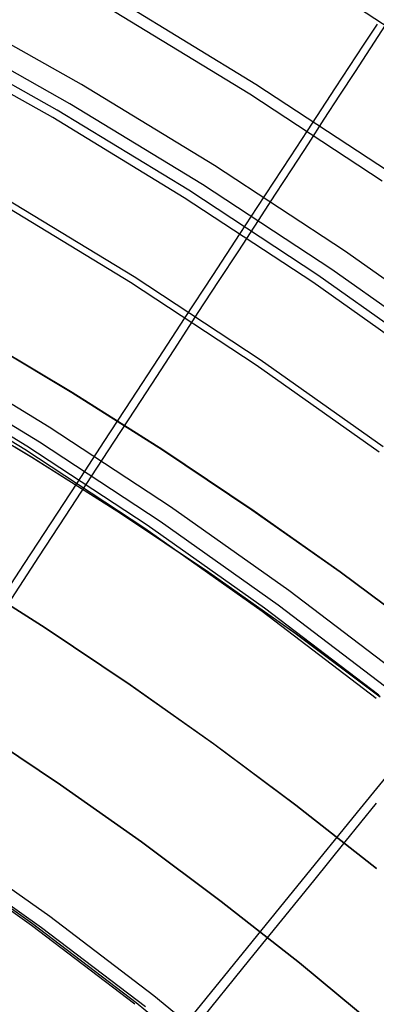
# Model space of a CAD drawing. Header units: millimetres. Extents: x 20498 to 21098, y 1199 to 1799.
# Tile 108 of 110: x 20921 to 20941, y 1664 to 1719. Entities that reach past the tile are written whole.
import ezdxf

# ---------------------------------------------------------------- set-up
doc = ezdxf.new("R2010")
doc.units = ezdxf.units.MM
doc.layers.add('Rico Pouf Ferm Living', color=7, linetype='Continuous', true_color=0x000000)

msp = doc.modelspace()

# ---------------------------------------------------------------- linework, layer by layer
at = {"layer": 'Rico Pouf Ferm Living'}
for p, q in [((20946.038, 1715.907, 344.602), (20938.413, 1720.918, 344.607)), ((20934.457, 1715.475, 62.438), (20926.871, 1720.092, 62.443)), ((20924.69, 1715.48, 361.171), (20917.092, 1719.75, 361.175)), ((20934.117, 1714.933, 64.316), (20926.551, 1719.539, 64.321)), ((20940.026, 1716.202, 348.604), (20941.714, 1718.795, 344.605)), ((20941.236, 1718.848, 67.488), (20940.464, 1717.669, 66.797)), ((20923.327, 1714.041, 60.023), (20915.798, 1718.272, 60.028)), ((20924.051, 1714.392, 359.7), (20916.491, 1718.64, 359.705)), ((20923.082, 1713.617, 61.953), (20915.568, 1717.84, 61.957)), ((20940.464, 1717.669, 66.797), (20939.685, 1716.48, 66.135)), ((20939.685, 1716.48, 66.135), (20938.9, 1715.282, 65.501)), ((20939.164, 1714.877, 350.542), (20940.026, 1716.202, 348.604)), ((20932.135, 1710.948, 361.166), (20924.69, 1715.48, 361.171)), ((20941.878, 1710.598, 62.432), (20934.457, 1715.475, 62.438)), ((20941.52, 1710.068, 64.31), (20934.117, 1714.933, 64.316)), ((20938.9, 1715.282, 65.501), (20937.323, 1712.872, 64.313)), ((20938.286, 1713.53, 352.441), (20939.164, 1714.877, 350.542)), ((20931.459, 1709.883, 359.696), (20924.051, 1714.392, 359.7)), ((20930.704, 1709.551, 60.018), (20923.327, 1714.041, 60.023)), ((20930.445, 1709.136, 61.948), (20923.082, 1713.617, 61.953)), ((20937.393, 1712.157, 354.304), (20938.286, 1713.53, 352.441)), ((20937.323, 1712.872, 64.313), (20936.377, 1711.428, 63.653)), ((20936.481, 1710.758, 356.132), (20937.393, 1712.157, 354.304)), ((20936.377, 1711.428, 63.653), (20935.446, 1710.006, 63.043)), ((20939.419, 1706.161, 361.161), (20932.135, 1710.948, 361.166)), ((20935.55, 1709.328, 357.928), (20936.481, 1710.758, 356.132)), ((20935.446, 1710.006, 63.043), (20934.514, 1708.581, 62.477)), ((20937.922, 1704.807, 60.013), (20930.704, 1709.551, 60.018)), ((20938.706, 1705.12, 359.69), (20931.459, 1709.883, 359.696)), ((20927.636, 1704.705, 58.551), (20920.428, 1709.091, 58.556)), ((20937.649, 1704.402, 61.943), (20930.445, 1709.136, 61.948)), ((20934.597, 1707.865, 359.693), (20935.55, 1709.328, 357.928)), ((20927.438, 1704.386, 60.51), (20920.241, 1708.766, 60.515)), ((20934.514, 1708.581, 62.477), (20933.564, 1707.13, 61.946)), ((20933.493, 1706.171, 361.653), (20934.597, 1707.865, 359.693)), ((20933.564, 1707.13, 61.946), (20932.8, 1705.961, 61.55)), ((20932.372, 1704.451, 363.555), (20933.493, 1706.171, 361.653)), ((20946.532, 1701.124, 361.155), (20939.419, 1706.161, 361.161)), ((20932.8, 1705.961, 61.55), (20932.032, 1704.789, 61.18)), ((20945.783, 1700.108, 359.684), (20938.706, 1705.12, 359.69)), ((20934.687, 1700.07, 58.546), (20927.636, 1704.705, 58.551)), ((20932.032, 1704.789, 61.18), (20930.486, 1702.426, 60.508)), ((20931.233, 1702.705, 365.4), (20932.372, 1704.451, 363.555)), ((20944.97, 1699.816, 60.007), (20937.922, 1704.807, 60.013)), ((20934.478, 1699.759, 60.505), (20927.438, 1704.386, 60.51)), ((20944.683, 1699.42, 61.937), (20937.649, 1704.402, 61.943)), ((20930.486, 1702.426, 60.508), (20928.991, 1700.141, 59.942)), ((20930.078, 1700.932, 367.191), (20931.233, 1702.705, 365.4)), ((20924.143, 1698.236, 16.281), (20919.001, 1701.307, 16.277)), ((20919.014, 1701.305, 38.05), (20924.155, 1698.234, 38.054)), ((20924.168, 1698.232, 59.826), (20919.026, 1701.303, 59.823)), ((20928.904, 1699.132, 368.93), (20930.078, 1700.932, 367.191)), ((20922.893, 1696.299, 375.542), (20915.961, 1700.518, 375.547)), ((20928.991, 1700.141, 59.942), (20927.476, 1697.824, 59.437)), ((20941.572, 1695.194, 58.54), (20934.687, 1700.07, 58.546)), ((20922.35, 1695.446, 373.863), (20915.448, 1699.646, 373.867)), ((20941.353, 1694.891, 60.499), (20934.478, 1699.759, 60.505)), ((20921.52, 1695.038, 58.594), (20914.652, 1699.219, 58.598)), ((20921.641, 1695.235, 56.609), (20914.766, 1699.419, 56.614)), ((20927.713, 1697.305, 370.62), (20928.904, 1699.132, 368.93)), ((20929.219, 1695.027, 16.284), (20924.143, 1698.236, 16.281)), ((20924.155, 1698.234, 38.054), (20929.231, 1695.024, 38.057)), ((20929.244, 1695.022, 59.83), (20924.168, 1698.232, 59.826)), ((20927.476, 1697.824, 59.437), (20925.951, 1695.494, 58.989)), ((20921.892, 1694.619, 10.837), (20916.844, 1697.633, 10.833)), ((20916.875, 1697.628, 65.265), (20921.923, 1694.613, 65.269)), ((20926.503, 1695.449, 372.263), (20927.713, 1697.305, 370.62)), ((20929.675, 1691.842, 375.537), (20922.893, 1696.299, 375.542)), ((20928.24, 1690.622, 58.589), (20921.52, 1695.038, 58.594)), ((20928.367, 1690.815, 56.604), (20921.641, 1695.235, 56.609)), ((20929.103, 1691.008, 373.858), (20922.35, 1695.446, 373.863)), ((20925.951, 1695.494, 58.989), (20924.43, 1693.167, 58.592)), ((20925.274, 1693.565, 373.861), (20926.503, 1695.449, 372.263)), ((20926.876, 1691.467, 10.84), (20921.892, 1694.619, 10.837)), ((20921.923, 1694.613, 65.269), (20926.907, 1691.462, 65.272)), ((20934.224, 1691.68, 16.288), (20929.219, 1695.027, 16.284)), ((20929.231, 1695.024, 38.057), (20934.236, 1691.677, 38.06)), ((20934.249, 1691.675, 59.833), (20929.244, 1695.022, 59.83)), ((20923.808, 1691.318, 375.682), (20925.274, 1693.565, 373.861)), ((20924.43, 1693.167, 58.592), (20921.485, 1688.665, 57.939)), ((20936.298, 1687.152, 375.532), (20929.675, 1691.842, 375.537)), ((20922.315, 1689.029, 377.45), (20923.808, 1691.318, 375.682)), ((20931.79, 1688.181, 10.843), (20926.876, 1691.467, 10.84)), ((20926.907, 1691.462, 65.272), (20931.821, 1688.176, 65.275)), ((20939.153, 1688.198, 16.291), (20934.224, 1691.68, 16.288)), ((20934.236, 1691.677, 38.06), (20939.165, 1688.196, 38.064)), ((20939.177, 1688.194, 59.837), (20934.249, 1691.675, 59.833)), ((20934.935, 1686.163, 56.599), (20928.367, 1690.815, 56.604)), ((20935.697, 1686.338, 373.852), (20929.103, 1691.008, 373.858)), ((20934.801, 1685.976, 58.583), (20928.24, 1690.622, 58.589)), ((20920.8, 1686.707, 379.164), (20922.315, 1689.029, 377.45)), ((20921.485, 1688.665, 57.939), (20918.47, 1684.055, 57.395)), ((20922.665, 1685.059, 10.838), (20917.847, 1688.106, 10.835)), ((20917.85, 1688.105, 15.189), (20922.667, 1685.059, 15.193)), ((20917.852, 1688.105, 19.544), (20922.67, 1685.058, 19.547)), ((20936.629, 1684.762, 10.847), (20931.79, 1688.181, 10.843)), ((20931.821, 1688.176, 65.275), (20936.66, 1684.757, 65.279)), ((20943.999, 1684.584, 16.294), (20939.153, 1688.198, 16.291)), ((20939.165, 1688.196, 38.064), (20944.012, 1684.582, 38.067)), ((20944.024, 1684.58, 59.84), (20939.177, 1688.194, 59.837)), ((20942.754, 1682.235, 375.526), (20936.298, 1687.152, 375.532)), ((20942.125, 1681.443, 373.846), (20935.697, 1686.338, 373.852)), ((20941.198, 1681.104, 58.577), (20934.801, 1685.976, 58.583)), ((20941.338, 1681.287, 56.593), (20934.935, 1686.163, 56.599)), ((20927.415, 1681.883, 10.841), (20922.665, 1685.059, 10.838)), ((20922.667, 1685.059, 15.193), (20927.418, 1681.882, 15.196)), ((20922.67, 1685.058, 19.547), (20927.42, 1681.882, 19.55)), ((20941.388, 1681.214, 10.85), (20936.629, 1684.762, 10.847)), ((20936.66, 1684.757, 65.279), (20941.419, 1681.209, 65.282)), ((20932.093, 1678.578, 10.844), (20927.415, 1681.883, 10.841)), ((20927.418, 1681.882, 15.196), (20932.095, 1678.578, 15.199)), ((20927.42, 1681.882, 19.55), (20932.098, 1678.577, 19.554)), ((20923.52, 1676.285, 0.057), (20918.915, 1679.364, 0.053)), ((20918.918, 1679.364, 5.445), (20923.523, 1676.285, 5.448)), ((20923.526, 1676.284, 10.839), (20918.921, 1679.363, 10.836)), ((20923.526, 1676.284, 10.839), (20918.921, 1679.363, 10.836)), ((20918.921, 1679.363, 10.836), (20923.526, 1676.284, 10.839)), ((20918.924, 1679.363, 15.191), (20923.528, 1676.284, 15.194)), ((20918.926, 1679.362, 19.545), (20923.531, 1676.283, 19.549)), ((20943.676, 1679.121, 58.575), (20940.284, 1674.944, 57.923)), ((20936.693, 1675.148, 10.848), (20932.093, 1678.578, 10.844)), ((20932.095, 1678.578, 15.199), (20936.695, 1675.148, 15.202)), ((20932.098, 1678.577, 19.554), (20936.697, 1675.147, 19.557)), ((20928.054, 1673.082, 0.06), (20923.52, 1676.285, 0.057)), ((20923.523, 1676.285, 5.448), (20928.057, 1673.081, 5.451)), ((20928.06, 1673.081, 10.843), (20923.526, 1676.284, 10.839)), ((20928.06, 1673.081, 10.843), (20923.526, 1676.284, 10.839)), ((20923.526, 1676.284, 10.839), (20928.06, 1673.081, 10.843)), ((20923.528, 1676.284, 15.194), (20928.063, 1673.08, 15.197)), ((20923.531, 1676.283, 19.549), (20928.065, 1673.08, 19.552)), ((20939.461, 1673.087, 379.148), (20941.207, 1675.242, 377.434)), ((20941.209, 1671.595, 10.851), (20936.693, 1675.148, 10.848)), ((20936.695, 1675.148, 15.202), (20941.212, 1671.595, 15.205)), ((20936.697, 1675.147, 19.557), (20941.214, 1671.594, 19.56)), ((20940.284, 1674.944, 57.923), (20936.811, 1670.668, 57.379)), ((20922.92, 1668.903, 388.707), (20916.938, 1673.14, 388.712)), ((20932.513, 1669.757, 0.063), (20928.054, 1673.082, 0.06)), ((20928.057, 1673.081, 5.451), (20932.516, 1669.756, 5.454)), ((20932.519, 1669.756, 10.846), (20928.06, 1673.081, 10.843)), ((20932.519, 1669.756, 10.846), (20928.06, 1673.081, 10.843)), ((20928.06, 1673.081, 10.843), (20932.519, 1669.756, 10.846)), ((20928.063, 1673.08, 15.197), (20932.521, 1669.755, 15.2)), ((20928.065, 1673.08, 19.552), (20932.524, 1669.755, 19.555)), ((20937.695, 1670.908, 380.806), (20939.461, 1673.087, 379.148)), ((20921.892, 1668.406, 56.573), (20915.948, 1672.616, 56.578)), ((20921.953, 1668.494, 54.576), (20916.005, 1672.705, 54.581)), ((20922.46, 1668.281, 386.888), (20916.499, 1672.502, 386.893)), ((20935.913, 1668.709, 382.41), (20937.695, 1670.908, 380.806)), ((20936.811, 1670.668, 57.379), (20929.932, 1662.197, 56.566)), ((20936.891, 1666.313, 0.066), (20932.513, 1669.757, 0.063)), ((20932.516, 1669.756, 5.454), (20936.894, 1666.313, 5.457)), ((20936.897, 1666.312, 10.849), (20932.519, 1669.756, 10.846)), ((20936.897, 1666.312, 10.849), (20932.519, 1669.756, 10.846)), ((20932.519, 1669.756, 10.846), (20936.897, 1666.312, 10.849)), ((20932.521, 1669.755, 15.2), (20936.9, 1666.312, 15.203)), ((20932.524, 1669.755, 19.555), (20936.902, 1666.311, 19.558)), ((20928.752, 1664.462, 388.702), (20922.92, 1668.903, 388.707)), ((20934.12, 1666.496, 383.957), (20935.913, 1668.709, 382.41)), ((20927.687, 1663.993, 56.568), (20921.892, 1668.406, 56.573)), ((20927.75, 1664.078, 54.571), (20921.953, 1668.494, 54.576)), ((20928.27, 1663.856, 386.883), (20922.46, 1668.281, 386.888)), ((20930.521, 1662.055, 386.88), (20934.12, 1666.496, 383.957)), ((20941.185, 1662.753, 0.069), (20936.891, 1666.313, 0.066)), ((20936.894, 1666.313, 5.457), (20941.188, 1662.753, 5.46)), ((20941.191, 1662.752, 10.852), (20936.897, 1666.312, 10.849)), ((20941.191, 1662.752, 10.852), (20936.897, 1666.312, 10.849)), ((20936.897, 1666.312, 10.849), (20941.191, 1662.752, 10.852)), ((20936.9, 1666.312, 15.203), (20941.193, 1662.752, 15.206)), ((20936.902, 1666.311, 19.558), (20941.196, 1662.751, 19.561)), ((20934.426, 1659.821, 388.696), (20928.752, 1664.462, 388.702)), ((20933.391, 1659.465, 54.565), (20927.75, 1664.078, 54.571))]:
    msp.add_line(p, q, dxfattribs=at)

doc.saveas('drawing.dxf')
